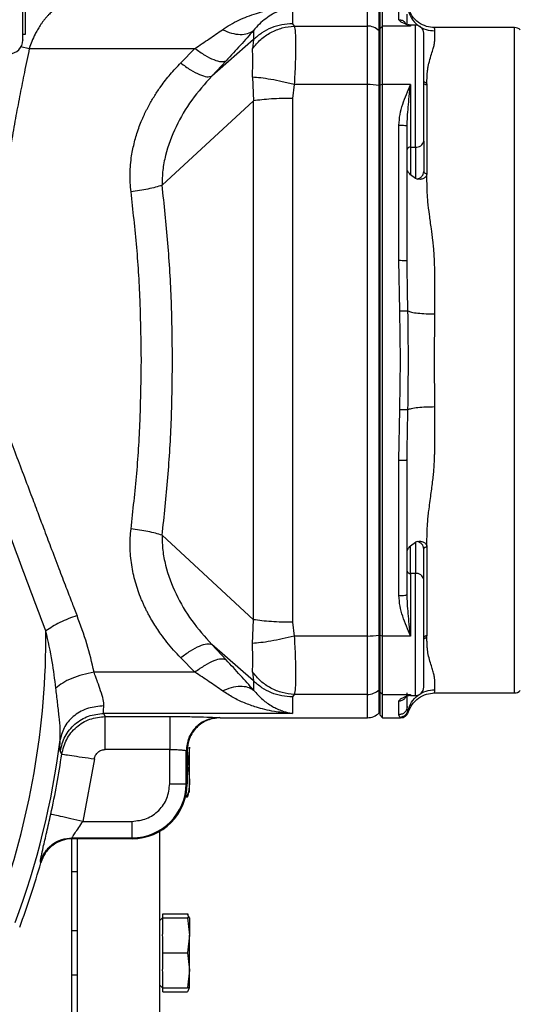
# Model space of a CAD drawing. Header units: millimetres. Extents: x 3 to 4919, y -224 to 3490.
# Tile 41 of 55: x 3359 to 3450, y 2001 to 2180. Entities that reach past the tile are written whole.
import ezdxf

# ---------------------------------------------------------------- set-up
doc = ezdxf.new("R2010")
doc.units = ezdxf.units.MM

msp = doc.modelspace()

# ---------------------------------------------------------------- linework, layer by layer
at = {"color": 8, "linetype": 'Continuous', "lineweight": 25}
for p, q in [((3422.07, 2179.02), (3422.07, 2183.24)), ((3424.19, 2178.15), (3424.19, 2182.36)), ((3429.91, 2179.02), (3429.69, 2179.14)), ((3429.91, 2179.2), (3429.91, 2179.02)), ((3430.81, 2157.01), (3430.81, 2179.2)), ((3448.81, 2118.24), (3448.81, 2178.74)), ((3359.11, 2175.3), (3360.63, 2174.95)), ((3448.81, 2057.74), (3448.81, 2118.24)), ((3430.81, 2057.27), (3430.81, 2079.47)), ((3422.07, 2053.24), (3422.07, 2057.46)), ((3424.19, 2054.12), (3424.19, 2058.32)), ((3429.69, 2057.33), (3429.91, 2057.46)), ((3429.91, 2057.46), (3429.91, 2057.27)), ((3429.53, 2054.28), (3429.44, 2054.52))]:
    msp.add_line(p, q, dxfattribs=at)
at = {"color": 7, "linetype": 'Continuous', "lineweight": 25}
for p, q in [((3424.31, 2182.74), (3424.31, 2178.52)), ((3424.81, 2179.02), (3424.81, 2183.24)), ((3427.81, 2180.17), (3427.81, 2182.69)), ((3408.45, 2179.43), (3408.78, 2179.02)), ((3408.78, 2179.02), (3422.07, 2179.02)), ((3422.07, 2168.37), (3422.07, 2179.02)), ((3424.81, 2179.02), (3424.31, 2178.52)), ((3424.81, 2168.37), (3424.81, 2179.02)), ((3429.91, 2179.02), (3424.81, 2179.02)), ((3429.69, 2179.24), (3429.49, 2179.26)), ((3429.69, 2179.14), (3429.54, 2179.23)), ((3430.81, 2179.2), (3429.91, 2179.2)), ((3359.45, 2177.51), (3359.96, 2177.52)), ((3359.95, 2177.56), (3359.95, 2177.53)), ((3401.38, 2178.19), (3401.38, 2176.54)), ((3424.19, 2168.23), (3424.19, 2178.15)), ((3424.19, 2178.15), (3424.31, 2178.03)), ((3424.31, 2178.52), (3424.31, 2168.29)), ((3448.81, 2178.74), (3434.28, 2178.74)), ((3401.38, 2176.54), (3393.8, 2169.91)), ((3401.38, 2176.54), (3401.17, 2174.9)), ((3360.63, 2174.95), (3390.74, 2174.95)), ((3388.14, 2172.31), (3390.74, 2174.95)), ((3396.39, 2172.7), (3393.8, 2169.91)), ((3401.17, 2169.71), (3401.38, 2165.41)), ((3408.78, 2168.37), (3408.45, 2165.87)), ((3422.07, 2168.37), (3408.78, 2168.37)), ((3422.07, 2068.1), (3422.07, 2168.37)), ((3424.19, 2068.25), (3424.19, 2168.23)), ((3424.31, 2168.21), (3424.19, 2168.23)), ((3424.81, 2168.37), (3424.31, 2168.29)), ((3424.31, 2168.29), (3424.31, 2068.18)), ((3424.81, 2068.1), (3424.81, 2168.37)), ((3429.91, 2168.37), (3424.81, 2168.37)), ((3429.68, 2166.2), (3429.91, 2168.37)), ((3429.91, 2168.37), (3429.91, 2157.01)), ((3432.91, 2168.3), (3432.91, 2152.2)), ((3401.38, 2165.41), (3384.77, 2150.06)), ((3401.38, 2071.07), (3401.38, 2165.41)), ((3408.45, 2165.87), (3408.45, 2070.6)), ((3427.81, 2136.42), (3427.81, 2161.02)), ((3432.31, 2158.07), (3432.31, 2152.54)), ((3429.91, 2157.01), (3430.81, 2157.01)), ((3429.91, 2157.01), (3429.91, 2151.99)), ((3430.81, 2157.01), (3430.81, 2151.31)), ((3430.81, 2151.31), (3429.91, 2151.99)), ((3431.12, 2151.2), (3430.81, 2151.31)), ((3427.99, 2127.2), (3427.81, 2136.42)), ((3428.1, 2118.24), (3427.99, 2127.2)), ((3434.28, 2118.24), (3434.31, 2126.67)), ((3427.99, 2109.28), (3428.1, 2118.24)), ((3434.31, 2109.81), (3434.28, 2118.24)), ((3427.81, 2100.06), (3427.99, 2109.28)), ((3427.81, 2075.45), (3427.81, 2100.06)), ((3401.38, 2071.07), (3384.77, 2086.41)), ((3429.91, 2084.48), (3430.81, 2085.16)), ((3429.91, 2079.47), (3429.91, 2084.48)), ((3431.12, 2085.28), (3430.81, 2085.16)), ((3430.81, 2085.16), (3430.81, 2079.47)), ((3432.31, 2083.94), (3432.27, 2084.16)), ((3432.91, 2084.27), (3432.91, 2068.17)), ((3432.31, 2078.4), (3432.31, 2083.94)), ((3429.91, 2079.47), (3429.91, 2068.1)), ((3430.81, 2079.47), (3429.91, 2079.47)), ((3401.17, 2066.76), (3401.38, 2071.07)), ((3408.45, 2070.6), (3408.78, 2068.1)), ((3429.91, 2068.1), (3429.68, 2070.27)), ((3422.07, 2068.1), (3408.78, 2068.1)), ((3424.31, 2068.27), (3424.19, 2068.25)), ((3424.19, 2058.32), (3424.19, 2068.25)), ((3424.81, 2068.1), (3424.31, 2068.18)), ((3424.31, 2068.18), (3424.31, 2057.95)), ((3429.91, 2068.1), (3424.81, 2068.1)), ((3424.81, 2057.46), (3424.81, 2068.1)), ((3401.38, 2059.93), (3393.8, 2066.56)), ((3393.8, 2066.56), (3396.39, 2063.77)), ((3390.74, 2061.52), (3388.14, 2064.16)), ((3390.74, 2061.52), (3372.41, 2061.52)), ((3401.17, 2061.58), (3401.38, 2059.93)), ((3401.38, 2059.93), (3401.38, 2058.28)), ((3408.78, 2057.46), (3408.45, 2057.04)), ((3422.07, 2057.46), (3408.78, 2057.46)), ((3424.31, 2058.44), (3424.19, 2058.32)), ((3424.31, 2057.95), (3424.81, 2057.46)), ((3424.31, 2057.95), (3424.31, 2053.74)), ((3424.81, 2057.46), (3429.91, 2057.46)), ((3424.81, 2053.24), (3424.81, 2057.46)), ((3429.52, 2057.23), (3429.69, 2057.33)), ((3429.91, 2057.27), (3430.81, 2057.27)), ((3434.28, 2057.74), (3448.81, 2057.74)), ((3408.45, 2057.04), (3408.45, 2054.02)), ((3427.81, 2053.79), (3427.81, 2056.3)), ((3374.43, 2053.47), (3374.16, 2054.02)), ((3408.45, 2054.02), (3374.16, 2054.02)), ((3424.19, 2054.12), (3424.31, 2054.24)), ((3424.31, 2053.74), (3424.81, 2053.24)), ((3427.99, 2053.37), (3427.81, 2053.79)), ((3374.43, 2053.47), (3386.15, 2053.47)), ((3395.13, 2053.26), (3395.32, 2053.24)), ((3395.32, 2053.24), (3422.07, 2053.24)), ((3424.81, 2053.24), (3428.09, 2053.24)), ((3366.52, 2046.62), (3366.24, 2047.16)), ((3386.15, 2047.47), (3374.43, 2047.47)), ((3386.15, 2041.24), (3386.15, 2047.47)), ((3389.14, 2041.24), (3389.14, 2047.26)), ((3389.14, 2047.26), (3389.31, 2047.24)), ((3389.31, 2047.24), (3389.31, 2041.24)), ((3389.76, 2047.86), (3389.4, 2044.31)), ((3389.76, 2041.71), (3389.76, 2047.86)), ((3372.46, 2045.76), (3370.38, 2034.4)), ((3389.31, 2044.31), (3389.4, 2044.31)), ((3386.15, 2041.24), (3389.14, 2041.24)), ((3389.31, 2041.24), (3389.14, 2041.24)), ((3389.76, 2039.85), (3389.76, 2041.71)), ((3389.4, 2039.11), (3389.59, 2039.62)), ((3389.4, 2038.86), (3389.57, 2039.34)), ((3389.67, 2039.6), (3389.76, 2039.85)), ((3389.02, 2038.86), (3389.4, 2038.86)), ((3389.08, 2039.11), (3389.4, 2039.11)), ((3389.44, 2039.09), (3389.4, 2038.86)), ((3370.38, 2034.4), (3379.31, 2034.4)), ((3379.31, 2031.4), (3379.31, 2034.4)), ((3384.31, 2032.58), (3384.31, 1910.24)), ((3368.31, 2031.29), (3368.31, 1910.24)), ((3368.42, 2031.4), (3379.31, 2031.4)), ((3368.49, 2031.24), (3368.42, 2031.4)), ((3379.31, 2031.24), (3368.49, 2031.24)), ((3369.31, 2031.29), (3369.31, 1910.24)), ((3379.31, 2031.24), (3379.31, 2031.4)), ((3362.73, 2026.88), (3362.65, 2027.04)), ((3369.31, 2025.24), (3368.31, 2025.24)), ((3384.86, 2016.86), (3384.31, 2016.31)), ((3384.91, 2016.91), (3384.86, 2016.86)), ((3384.91, 2016.86), (3384.91, 2017.59)), ((3384.91, 2017.59), (3389.4, 2017.59)), ((3384.91, 2014.37), (3384.91, 2016.86)), ((3384.91, 2016.86), (3389.4, 2016.86)), ((3389.59, 2017.08), (3389.4, 2017.59)), ((3389.4, 2016.86), (3389.76, 2013.68)), ((3389.76, 2016.86), (3389.67, 2017.11)), ((3389.76, 2016.86), (3389.76, 2013.68)), ((3369.31, 2014.49), (3368.31, 2014.49)), ((3384.91, 2010.49), (3384.91, 2012.98)), ((3389.76, 2013.68), (3389.4, 2010.49)), ((3389.76, 2007.31), (3389.76, 2013.68)), ((3384.91, 2010.49), (3389.4, 2010.49)), ((3384.91, 2008), (3384.91, 2010.49)), ((3389.4, 2010.49), (3389.76, 2007.31)), ((3389.76, 2007.31), (3389.4, 2004.13)), ((3389.76, 2004.13), (3389.76, 2007.31)), ((3368.31, 2006.49), (3369.31, 2006.49)), ((3384.91, 2004.13), (3384.91, 2006.62)), ((3384.31, 2004.68), (3384.86, 2004.13)), ((3384.86, 2004.13), (3384.91, 2004.08)), ((3384.91, 2003.39), (3384.91, 2004.13)), ((3384.91, 2004.13), (3389.4, 2004.13)), ((3389.68, 2004.13), (3389.4, 2003.39)), ((3389.67, 2003.88), (3389.76, 2004.13)), ((3384.91, 2003.39), (3389.4, 2003.39))]:
    msp.add_line(p, q, dxfattribs=at)
for centre, radius, start, end in [((3422.07, 2176), 3.02, 45.5031, 90.0694), ((3429.91, 2179.8), 0.6, 250.6083, 270), ((3430.81, 2177.7), 1.5, 0, 90), ((3448.81, 2177.24), 1.5, 45, 90), ((3356.95, 2176.47), 2.5, 271, 0), ((3422.19, 2154.79), 13.58, 81.5504, 90.5287), ((3431, 2158.33), 1.34, 261.9514, 348.5772), ((3429.83, 2156.48), 0.536, 81.951, 168.5797), ((3429.83, 2080), 0.536, 191.4232, 278.0461), ((3431, 2078.14), 1.34, 11.4232, 98.0512), ((3217.23, 2068.24), 146.42, 340.0331, 0.3097), ((3422.19, 2081.68), 13.58, 269.4692, 278.4517), ((3422.07, 2060.48), 3.02, 269.9334, 314.4969), ((3429.91, 2056.67), 0.6, 90, 109.9519), ((3430.81, 2058.77), 1.5, 270, 0), ((3448.81, 2059.24), 1.5, 270, 315), ((3422.07, 2056.24), 3, 270, 315), ((3217.23, 2068.24), 150.22, 339.6542, 352.7357), ((3217.23, 2068.24), 150.85, 347.5409, 351.7609), ((3379.31, 2041.24), 9.83, 270, 0), ((3379.31, 2041.24), 10, 270, 0), ((3217.23, 2068.24), 151.26, 339.466, 344.1323)]:
    msp.add_arc(centre, radius, start, end, dxfattribs=at)
for points, knots in [([(3359.45, 2176.52), (3359.45, 2176.5), (3359.45, 2176.34), (3359.45, 2177), (3359.45, 2178.52), (3359.45, 2181.03), (3359.45, 2184.25), (3359.45, 2188.02), (3359.45, 2192.13), (3359.45, 2194.89), (3359.45, 2196.27)], [0, 0, 0, 0, 0.016716, 0.157186, 0.297654, 0.438122, 0.578592, 0.719061, 0.859531, 1, 1, 1, 1]), ([(3359.95, 2177.53), (3359.95, 2177.62), (3359.95, 2177.8), (3359.95, 2178.84), (3359.95, 2180.4), (3359.95, 2182.48), (3359.95, 2184.97), (3359.95, 2187.8), (3359.95, 2190.85), (3359.95, 2192.94), (3359.95, 2193.99)], [0, 0, 0, 0, 0.125002, 0.25, 0.375, 0.500001, 0.625002, 0.75, 0.875, 1, 1, 1, 1]), ([(3366.32, 2182.45), (3366.21, 2182.43), (3366, 2182.38), (3365.66, 2182.23), (3365.3, 2182.03), (3364.98, 2181.8), (3364.69, 2181.57), (3364.43, 2181.34), (3364.12, 2181.04), (3363.77, 2180.66), (3363.46, 2180.3), (3363.21, 2179.99), (3363.05, 2179.77), (3362.89, 2179.55), (3362.74, 2179.33), (3362.47, 2178.93), (3362.11, 2178.34), (3361.6, 2177.39), (3361.09, 2176.29), (3360.78, 2175.38), (3360.63, 2174.95)], [0, 0, 0, 0, 0.060267, 0.124003, 0.182021, 0.24871, 0.285217, 0.328581, 0.3788, 0.435874, 0.499804, 0.527389, 0.554181, 0.580182, 0.605389, 0.629805, 0.712769, 0.786665, 0.898043, 1, 1, 1, 1]), ([(3395.72, 2178.35), (3396.19, 2178.67), (3397.17, 2179.31), (3398.68, 2180.09), (3400.28, 2180.77), (3401.85, 2181.31), (3403.49, 2181.76), (3405.03, 2182.08), (3406.71, 2182.33), (3407.81, 2182.41), (3408.45, 2182.45)], [0, 0, 0, 0, 0.120539, 0.249726, 0.369024, 0.50032, 0.617207, 0.75003, 0.85391, 1, 1, 1, 1]), ([(3408.45, 2182.45), (3408.09, 2182.39), (3407.48, 2182.28), (3406.55, 2181.99), (3405.69, 2181.64), (3404.67, 2181.11), (3403.6, 2180.39), (3402.44, 2179.42), (3401.73, 2178.6), (3401.38, 2178.19)], [0, 0, 0, 0, 0.146111, 0.250015, 0.383017, 0.50003, 0.672083, 0.838671, 1, 1, 1, 1]), ([(3408.45, 2182.45), (3408.45, 2182.09), (3408.45, 2181.37), (3408.45, 2180.08), (3408.45, 2179.43)], [0, 0, 0, 0, 0.5, 1, 1, 1, 1]), ([(3429.31, 2179.28), (3429.31, 2179.6), (3429.31, 2180.46), (3429.31, 2180.91), (3429.31, 2181.19)], [0, 0, 0, 0, 0.3767941, 1, 1, 1, 1]), ([(3429.44, 2181.95), (3429.63, 2181.42), (3430, 2180.35), (3431.2, 2179.11), (3432.69, 2178.29), (3433.78, 2178.19), (3434.31, 2178.15)], [0, 0, 0, 0, 0.250608, 0.510479, 0.76466, 1, 1, 1, 1]), ([(3434.28, 2178.74), (3433.78, 2178.78), (3432.75, 2178.87), (3431.32, 2179.61), (3430.14, 2180.75), (3429.72, 2181.74), (3429.51, 2182.23)], [0, 0, 0, 0, 0.237389, 0.491369, 0.749996, 1, 1, 1, 1]), ([(3401.17, 2174.9), (3401.65, 2175.47), (3402.63, 2176.63), (3404.51, 2177.9), (3406.59, 2178.77), (3408.05, 2178.94), (3408.78, 2179.02)], [0, 0, 0, 0, 0.250002, 0.5, 0.75, 1, 1, 1, 1]), ([(3408.45, 2179.43), (3407.8, 2179.39), (3406.49, 2179.32), (3404.6, 2178.73), (3402.85, 2177.83), (3401.87, 2176.97), (3401.38, 2176.54)], [0, 0, 0, 0, 0.250002, 0.500002, 0.750001, 1, 1, 1, 1]), ([(3408.78, 2179.02), (3408.85, 2178.69), (3408.99, 2178.01), (3409.03, 2175.53), (3408.99, 2172.24), (3408.85, 2169.64), (3408.78, 2168.37)], [0, 0, 0, 0, 0.243952, 0.499999, 0.756044, 1, 1, 1, 1]), ([(3429.91, 2179.02), (3429.66, 2179.12), (3429.16, 2179.31), (3428.49, 2179.6), (3427.95, 2179.89), (3427.85, 2180.08), (3427.81, 2180.17)], [0, 0, 0, 0, 0.250309, 0.500614, 0.75055, 1, 1, 1, 1]), ([(3390.74, 2174.95), (3391.6, 2175.53), (3393.33, 2176.69), (3394.93, 2177.8), (3395.72, 2178.35)], [0, 0, 0, 0, 0.500269, 1, 1, 1, 1]), ([(3395.72, 2178.35), (3396.28, 2178.12), (3397.4, 2177.66), (3398.98, 2177.44), (3400.37, 2177.58), (3401.04, 2177.99), (3401.38, 2178.19)], [0, 0, 0, 0, 0.249131, 0.5, 0.750868, 1, 1, 1, 1]), ([(3401.38, 2178.19), (3400.6, 2177.32), (3399.04, 2175.56), (3397.28, 2173.66), (3396.39, 2172.7)], [0, 0, 0, 0, 0.499762, 1, 1, 1, 1]), ([(3432.31, 2158.07), (3432.31, 2158.59), (3432.31, 2159.67), (3432.31, 2161.63), (3432.31, 2163.84), (3432.31, 2166.2), (3432.31, 2168.56), (3432.31, 2170.77), (3432.31, 2172.72), (3432.31, 2174.38), (3432.31, 2175.76), (3432.31, 2176.83), (3432.31, 2177.56), (3432.31, 2177.65), (3432.31, 2177.7)], [0, 0, 0, 0, 0.077678, 0.160007, 0.24576, 0.333333, 0.420907, 0.50666, 0.588989, 0.666667, 0.744344, 0.826673, 0.912427, 1, 1, 1, 1]), ([(3432.91, 2168.3), (3432.91, 2168.6), (3432.91, 2169.1), (3432.91, 2169.77), (3432.94, 2170.37), (3433.01, 2170.98), (3433.11, 2171.6), (3433.31, 2172.51), (3433.62, 2173.56), (3433.92, 2174.5), (3434.1, 2175.11), (3434.19, 2175.49), (3434.26, 2175.84), (3434.3, 2176.15), (3434.31, 2176.49), (3434.31, 2176.64), (3434.31, 2176.79), (3434.31, 2176.79), (3434.31, 2176.79), (3434.31, 2176.79), (3434.31, 2176.79), (3434.31, 2176.8), (3434.31, 2176.8), (3434.31, 2176.8), (3434.31, 2176.81), (3434.31, 2176.82), (3434.31, 2176.87), (3434.31, 2177.02), (3434.31, 2177.32), (3434.31, 2177.75), (3434.31, 2178), (3434.31, 2178.15)], [0, 0, 0, 0, 0.057062, 0.097618, 0.138164, 0.182312, 0.231322, 0.277821, 0.396665, 0.499999, 0.544806, 0.58647, 0.625007, 0.666447, 0.700055, 0.750007, 0.750021, 0.75003, 0.750048, 0.75008, 0.750136, 0.750244, 0.750443, 0.750829, 0.751622, 0.753357, 0.757484, 0.771753, 0.820668, 0.896752, 1, 1, 1, 1]), ([(3360.63, 2174.95), (3360.33, 2173.49), (3359.76, 2170.76), (3358.95, 2166.68), (3358.18, 2162.67), (3357.46, 2158.64), (3357.01, 2155.89), (3356.8, 2154.56)], [0, 0, 0, 0, 0.220806, 0.413878, 0.606928, 0.810374, 1, 1, 1, 1]), ([(3390.74, 2174.95), (3391.34, 2174.52), (3392.54, 2173.65), (3394.18, 2172.84), (3395.56, 2172.45), (3396.12, 2172.62), (3396.39, 2172.7)], [0, 0, 0, 0, 0.249636, 0.499758, 0.749879, 1, 1, 1, 1]), ([(3401.17, 2169.71), (3401.19, 2170.25), (3401.25, 2171.37), (3401.25, 2172.81), (3401.25, 2174.06), (3401.19, 2174.62), (3401.17, 2174.9)], [0, 0, 0, 0, 0.241585, 0.500001, 0.758413, 1, 1, 1, 1]), ([(3379.11, 2148.88), (3379.02, 2149.98), (3378.84, 2152.18), (3379.1, 2154.78), (3379.45, 2156.69), (3379.74, 2157.94), (3380.09, 2159.19), (3380.5, 2160.44), (3380.88, 2161.43), (3381.2, 2162.17), (3381.42, 2162.67), (3381.65, 2163.17), (3381.89, 2163.67), (3382.15, 2164.16), (3382.64, 2165.08), (3383.41, 2166.39), (3384.67, 2168.27), (3386.22, 2170.27), (3387.5, 2171.63), (3388.14, 2172.31)], [0, 0, 0, 0, 0.125055, 0.250137, 0.299077, 0.348452, 0.39837, 0.448925, 0.500218, 0.521355, 0.542579, 0.563896, 0.585315, 0.606837, 0.628469, 0.705738, 0.78393, 0.891157, 1, 1, 1, 1]), ([(3388.14, 2172.31), (3388.74, 2171.87), (3389.95, 2170.98), (3391.6, 2170.13), (3392.98, 2169.7), (3393.52, 2169.84), (3393.8, 2169.91)], [0, 0, 0, 0, 0.249999, 0.5, 0.75, 1, 1, 1, 1]), ([(3393.8, 2169.91), (3392.54, 2168.5), (3390.03, 2165.67), (3387.15, 2160.8), (3385.53, 2156.42), (3384.82, 2152.8), (3384.78, 2150.97), (3384.77, 2150.06)], [0, 0, 0, 0, 0.253932, 0.506107, 0.7553, 0.878068, 1, 1, 1, 1]), ([(3408.78, 2168.37), (3408.05, 2168.55), (3406.59, 2168.92), (3404.51, 2169.32), (3402.63, 2169.61), (3401.65, 2169.68), (3401.17, 2169.71)], [0, 0, 0, 0, 0.25, 0.5, 0.749998, 1, 1, 1, 1]), ([(3427.81, 2161.02), (3427.85, 2161.66), (3427.95, 2162.94), (3428.49, 2164.8), (3429.16, 2166.6), (3429.66, 2167.78), (3429.91, 2168.37)], [0, 0, 0, 0, 0.249453, 0.499393, 0.749666, 1, 1, 1, 1]), ([(3432.91, 2168.3), (3432.83, 2168.31), (3432.67, 2168.33), (3432.47, 2168.44), (3432.34, 2168.61), (3432.32, 2168.74), (3432.31, 2168.8)], [0, 0, 0, 0, 0.249983, 0.499971, 0.749989, 1, 1, 1, 1]), ([(3432.39, 2168.9), (3432.44, 2168.88), (3432.57, 2168.81), (3432.73, 2168.67), (3432.87, 2168.49), (3432.9, 2168.37), (3432.91, 2168.3)], [0, 0, 0, 0, 0.146242, 0.430313, 0.714874, 1, 1, 1, 1]), ([(3408.45, 2165.87), (3407.8, 2165.87), (3406.49, 2165.85), (3404.6, 2165.76), (3402.85, 2165.62), (3401.87, 2165.48), (3401.38, 2165.41)], [0, 0, 0, 0, 0.250002, 0.500002, 0.750003, 1, 1, 1, 1]), ([(3429.31, 2160.81), (3429.32, 2161.36), (3429.35, 2162.51), (3429.5, 2164.32), (3429.62, 2165.56), (3429.68, 2166.2)], [0, 0, 0, 0, 0.312719, 0.647444, 1, 1, 1, 1]), ([(3427.81, 2161.02), (3428, 2161.02), (3428.4, 2161.01), (3428.89, 2160.96), (3429.24, 2160.89), (3429.29, 2160.84), (3429.31, 2160.81)], [0, 0, 0, 0, 0.249999, 0.500002, 0.749999, 1, 1, 1, 1]), ([(3429.31, 2136.33), (3429.31, 2140.42), (3429.31, 2148.61), (3429.31, 2156.74), (3429.31, 2160.81)], [0, 0, 0, 0, 0.5, 1, 1, 1, 1]), ([(3429.91, 2151.99), (3429.83, 2152.08), (3429.64, 2152.28), (3429.38, 2152.58), (3429.34, 2152.78), (3429.31, 2152.91)], [0, 0, 0, 0, 0.226158, 0.50101, 1, 1, 1, 1]), ([(3431.12, 2151.2), (3431.28, 2151.24), (3431.61, 2151.34), (3432, 2151.67), (3432.26, 2152.08), (3432.29, 2152.39), (3432.31, 2152.54)], [0, 0, 0, 0, 0.235124, 0.499824, 0.749889, 1, 1, 1, 1]), ([(3432.91, 2152.2), (3432.87, 2152.02), (3432.81, 2151.74), (3432.53, 2151.44), (3432.19, 2151.23), (3431.7, 2151.1), (3431.32, 2151.16), (3431.12, 2151.2)], [0, 0, 0, 0, 0.2536795, 0.3816966, 0.512513, 0.7530314, 1, 1, 1, 1]), ([(3432.31, 2152.54), (3432.32, 2152.49), (3432.34, 2152.4), (3432.47, 2152.29), (3432.67, 2152.22), (3432.83, 2152.21), (3432.91, 2152.2)], [0, 0, 0, 0, 0.250016, 0.500038, 0.750016, 1, 1, 1, 1]), ([(3434.31, 2126.67), (3434.31, 2127.59), (3434.31, 2129.2), (3434.31, 2131.16), (3434.31, 2132.42), (3434.31, 2133.07), (3434.31, 2133.82), (3434.31, 2134.64), (3434.3, 2135.75), (3434.26, 2136.74), (3434.19, 2137.81), (3434.1, 2138.89), (3433.94, 2140.36), (3433.68, 2142.32), (3433.36, 2144.68), (3433.12, 2146.61), (3433, 2147.97), (3432.95, 2148.8), (3432.92, 2149.62), (3432.91, 2150.37), (3432.91, 2151.25), (3432.91, 2151.83), (3432.91, 2152.2)], [0, 0, 0, 0, 0.101483, 0.176977, 0.216544, 0.241488, 0.249996, 0.300809, 0.333565, 0.374995, 0.413535, 0.455198, 0.500001, 0.584196, 0.686874, 0.783254, 0.821105, 0.855885, 0.886832, 0.924178, 0.951522, 1, 1, 1, 1]), ([(3384.77, 2150.06), (3384.38, 2149.93), (3383.6, 2149.69), (3382.19, 2149.36), (3380.68, 2149.08), (3379.63, 2148.95), (3379.11, 2148.88)], [0, 0, 0, 0, 0.249431, 0.500001, 0.750569, 1, 1, 1, 1]), ([(3380.99, 2118.24), (3380.95, 2121.67), (3380.87, 2128.55), (3380.24, 2138.82), (3379.48, 2145.53), (3379.11, 2148.88)], [0, 0, 0, 0, 0.332858, 0.66601, 1, 1, 1, 1]), ([(3386.65, 2118.24), (3386.61, 2121.8), (3386.53, 2128.94), (3385.89, 2139.6), (3385.14, 2146.57), (3384.77, 2150.06)], [0, 0, 0, 0, 0.332408, 0.665566, 1, 1, 1, 1]), ([(3427.81, 2136.42), (3428, 2136.42), (3428.4, 2136.41), (3428.89, 2136.39), (3429.24, 2136.36), (3429.29, 2136.34), (3429.31, 2136.33)], [0, 0, 0, 0, 0.249999, 0.499995, 0.749999, 1, 1, 1, 1]), ([(3429.44, 2127.2), (3429.4, 2129.28), (3429.34, 2131.98), (3429.31, 2135.02), (3429.31, 2135.98), (3429.31, 2136.33)], [0, 0, 0, 0, 0.682708, 0.886648, 1, 1, 1, 1]), ([(3427.99, 2127.2), (3428.15, 2127.2), (3428.49, 2127.21), (3428.93, 2127.21), (3429.28, 2127.21), (3429.39, 2127.2), (3429.44, 2127.2)], [0, 0, 0, 0, 0.250002, 0.499998, 0.749994, 1, 1, 1, 1]), ([(3429.44, 2109.27), (3429.49, 2112.26), (3429.57, 2118.24), (3429.49, 2124.21), (3429.44, 2127.2)], [0, 0, 0, 0, 0.500007, 1, 1, 1, 1]), ([(3429.44, 2127.2), (3429.63, 2127.13), (3430, 2126.98), (3431.2, 2126.8), (3432.69, 2126.69), (3433.78, 2126.67), (3434.31, 2126.67)], [0, 0, 0, 0, 0.25061, 0.510482, 0.76466, 1, 1, 1, 1]), ([(3379.11, 2087.59), (3379.48, 2090.94), (3380.24, 2097.65), (3380.87, 2107.91), (3380.95, 2114.8), (3380.99, 2118.24)], [0, 0, 0, 0, 0.333378, 0.667228, 1, 1, 1, 1]), ([(3384.77, 2086.41), (3385.14, 2089.91), (3385.89, 2096.87), (3386.53, 2107.53), (3386.61, 2114.67), (3386.65, 2118.24)], [0, 0, 0, 0, 0.334441, 0.6676, 1, 1, 1, 1]), ([(3353.48, 2113.39), (3353.95, 2112.18), (3354.9, 2109.72), (3356.34, 2105.94), (3357.83, 2102.02), (3359.37, 2097.96), (3360.82, 2094.12), (3362.1, 2090.7), (3363.29, 2087.52), (3364.56, 2084.14), (3365.92, 2080.55), (3367.22, 2077.17), (3368.32, 2074.31), (3369, 2072.59), (3369.3, 2071.81)], [0, 0, 0, 0, 0.08562, 0.174843, 0.267665, 0.36409, 0.464119, 0.54253, 0.609196, 0.692978, 0.78801, 0.870963, 0.941626, 1, 1, 1, 1]), ([(3363.64, 2069.03), (3362.35, 2072.44), (3359.76, 2079.27), (3355.92, 2089.84), (3352.05, 2100.55), (3349.42, 2107.74), (3348.1, 2111.33)], [0, 0, 0, 0, 0.250352, 0.500706, 0.750531, 1, 1, 1, 1]), ([(3427.99, 2109.28), (3428.15, 2109.27), (3428.49, 2109.27), (3428.93, 2109.26), (3429.28, 2109.26), (3429.39, 2109.27), (3429.44, 2109.27)], [0, 0, 0, 0, 0.250005, 0.50001, 0.750005, 1, 1, 1, 1]), ([(3429.31, 2100.14), (3429.31, 2100.14), (3429.31, 2100.14), (3429.31, 2100.14), (3429.31, 2100.16), (3429.31, 2100.2), (3429.31, 2100.39), (3429.31, 2101.14), (3429.33, 2104.13), (3429.39, 2106.99), (3429.44, 2109.27)], [0, 0, 0, 0, 0.000033, 0.000321, 0.001119, 0.004175, 0.016074, 0.063064, 0.250086, 1, 1, 1, 1]), ([(3429.44, 2109.27), (3429.63, 2109.35), (3430, 2109.5), (3431.2, 2109.67), (3432.69, 2109.79), (3433.78, 2109.8), (3434.31, 2109.81)], [0, 0, 0, 0, 0.250608, 0.510478, 0.764661, 1, 1, 1, 1]), ([(3432.91, 2084.27), (3432.91, 2084.71), (3432.91, 2085.46), (3432.91, 2086.54), (3432.94, 2087.53), (3433.01, 2088.6), (3433.11, 2089.72), (3433.31, 2091.47), (3433.62, 2093.69), (3433.92, 2095.95), (3434.1, 2097.58), (3434.19, 2098.67), (3434.26, 2099.73), (3434.3, 2100.73), (3434.31, 2101.84), (3434.31, 2102.58), (3434.31, 2103.03), (3434.31, 2103.03), (3434.31, 2103.03), (3434.31, 2103.03), (3434.31, 2103.03), (3434.31, 2103.03), (3434.31, 2103.04), (3434.31, 2103.05), (3434.31, 2103.08), (3434.31, 2103.14), (3434.31, 2103.32), (3434.31, 2103.92), (3434.31, 2105.17), (3434.31, 2107.23), (3434.31, 2108.87), (3434.31, 2109.81)], [0, 0, 0, 0, 0.057062, 0.097618, 0.138163, 0.182312, 0.231321, 0.277821, 0.396665, 0.499998, 0.544806, 0.586469, 0.625007, 0.666447, 0.700053, 0.750006, 0.75002, 0.750029, 0.750046, 0.750078, 0.750136, 0.750242, 0.75044, 0.750827, 0.75162, 0.753357, 0.757483, 0.771752, 0.820667, 0.896751, 1, 1, 1, 1]), ([(3427.81, 2100.06), (3427.99, 2100.05), (3428.29, 2100.05), (3428.64, 2100.07), (3428.88, 2100.08), (3429.07, 2100.09), (3429.26, 2100.11), (3429.29, 2100.13), (3429.31, 2100.14)], [0, 0, 0, 0, 0.23103, 0.378257, 0.499976, 0.627265, 0.763472, 1, 1, 1, 1]), ([(3429.31, 2075.67), (3429.31, 2079.73), (3429.31, 2087.86), (3429.31, 2096.05), (3429.31, 2100.14)], [0, 0, 0, 0, 0.499998, 1, 1, 1, 1]), ([(3388.14, 2064.16), (3387.71, 2064.62), (3386.84, 2065.52), (3385.64, 2066.94), (3384.63, 2068.29), (3383.77, 2069.53), (3383.06, 2070.66), (3382.51, 2071.63), (3382.09, 2072.41), (3381.8, 2073), (3381.51, 2073.6), (3381.24, 2074.2), (3380.64, 2075.61), (3379.86, 2077.86), (3379.17, 2081.05), (3378.84, 2084.3), (3379.02, 2086.49), (3379.11, 2087.59)], [0, 0, 0, 0, 0.072819, 0.144837, 0.216228, 0.268484, 0.320298, 0.371749, 0.397659, 0.423416, 0.449028, 0.474503, 0.499857, 0.626685, 0.749842, 0.875072, 1, 1, 1, 1]), ([(3384.77, 2086.41), (3384.38, 2086.54), (3383.6, 2086.79), (3382.19, 2087.11), (3380.68, 2087.39), (3379.63, 2087.52), (3379.11, 2087.59)], [0, 0, 0, 0, 0.249998, 0.499999, 0.750001, 1, 1, 1, 1]), ([(3384.77, 2086.41), (3384.78, 2085.5), (3384.82, 2083.68), (3385.53, 2080.05), (3387.15, 2075.67), (3390.03, 2070.8), (3392.54, 2067.98), (3393.8, 2066.56)], [0, 0, 0, 0, 0.121935, 0.2446995, 0.4938957, 0.7460697, 1, 1, 1, 1]), ([(3429.31, 2083.56), (3429.34, 2083.69), (3429.38, 2083.89), (3429.64, 2084.2), (3429.83, 2084.39), (3429.91, 2084.48)], [0, 0, 0, 0, 0.498996, 0.773864, 1, 1, 1, 1]), ([(3431.12, 2085.28), (3431.32, 2085.31), (3431.7, 2085.37), (3432.19, 2085.24), (3432.53, 2085.03), (3432.73, 2084.81), (3432.87, 2084.55), (3432.9, 2084.37), (3432.91, 2084.27)], [0, 0, 0, 0, 0.246487, 0.486369, 0.617449, 0.744732, 0.872238, 1, 1, 1, 1]), ([(3432.29, 2084.16), (3432.29, 2084.14), (3432.31, 2084.08), (3432.32, 2084.03), (3432.32, 2084)], [0, 0, 0, 0, 0.4980543, 1, 1, 1, 1]), ([(3432.91, 2084.27), (3432.83, 2084.27), (3432.67, 2084.26), (3432.47, 2084.18), (3432.34, 2084.07), (3432.32, 2083.98), (3432.31, 2083.94)], [0, 0, 0, 0, 0.2499857, 0.4999647, 0.7500177, 1, 1, 1, 1]), ([(3432.31, 2058.77), (3432.31, 2058.82), (3432.31, 2058.91), (3432.31, 2059.64), (3432.31, 2060.72), (3432.31, 2062.1), (3432.31, 2063.75), (3432.31, 2065.7), (3432.31, 2067.92), (3432.31, 2070.27), (3432.31, 2072.63), (3432.31, 2074.84), (3432.31, 2076.81), (3432.31, 2077.88), (3432.31, 2078.4)], [0, 0, 0, 0, 0.087573, 0.173327, 0.255656, 0.333333, 0.41101, 0.49334, 0.579094, 0.666667, 0.75424, 0.839991, 0.922322, 1, 1, 1, 1]), ([(3427.81, 2075.45), (3428, 2075.46), (3428.4, 2075.46), (3428.89, 2075.51), (3429.24, 2075.58), (3429.29, 2075.64), (3429.31, 2075.67)], [0, 0, 0, 0, 0.249999, 0.500002, 0.749999, 1, 1, 1, 1]), ([(3429.91, 2068.1), (3429.66, 2068.69), (3429.16, 2069.87), (3428.49, 2071.68), (3427.95, 2073.53), (3427.85, 2074.81), (3427.81, 2075.45)], [0, 0, 0, 0, 0.250307, 0.500608, 0.750548, 1, 1, 1, 1]), ([(3429.68, 2070.27), (3429.62, 2070.91), (3429.5, 2072.15), (3429.35, 2073.96), (3429.32, 2075.11), (3429.31, 2075.67)], [0, 0, 0, 0, 0.352545, 0.68727, 1, 1, 1, 1]), ([(3369.3, 2071.81), (3368.77, 2071.62), (3367.7, 2071.25), (3366.18, 2070.56), (3364.78, 2069.81), (3364.02, 2069.29), (3363.64, 2069.03)], [0, 0, 0, 0, 0.249716, 0.500001, 0.750283, 1, 1, 1, 1]), ([(3372.41, 2061.52), (3372, 2063.25), (3371.2, 2066.69), (3369.93, 2070.1), (3369.3, 2071.81)], [0, 0, 0, 0, 0.499974, 1, 1, 1, 1]), ([(3408.45, 2070.6), (3407.8, 2070.61), (3406.49, 2070.62), (3404.6, 2070.71), (3402.85, 2070.86), (3401.87, 2071), (3401.38, 2071.07)], [0, 0, 0, 0, 0.250002, 0.500002, 0.750002, 1, 1, 1, 1]), ([(3365.46, 2058.61), (3365.26, 2060.23), (3364.83, 2063.71), (3364.06, 2067.18), (3363.64, 2069.03)], [0, 0, 0, 0, 0.465274, 1, 1, 1, 1]), ([(3408.78, 2068.1), (3408.06, 2067.92), (3406.59, 2067.56), (3404.51, 2067.15), (3402.63, 2066.86), (3401.65, 2066.8), (3401.17, 2066.76)], [0, 0, 0, 0, 0.24927, 0.499999, 0.75073, 1, 1, 1, 1]), ([(3408.78, 2068.1), (3408.85, 2066.83), (3408.99, 2064.23), (3409.03, 2060.94), (3408.99, 2058.46), (3408.85, 2057.79), (3408.78, 2057.46)], [0, 0, 0, 0, 0.243955, 0.5, 0.756044, 1, 1, 1, 1]), ([(3422.07, 2057.46), (3422.07, 2057.8), (3422.07, 2058.48), (3422.07, 2060.95), (3422.07, 2064.2), (3422.07, 2066.8), (3422.07, 2068.1)], [0, 0, 0, 0, 0.25, 0.5, 0.75, 1, 1, 1, 1]), ([(3432.91, 2068.17), (3432.87, 2068.05), (3432.8, 2067.86), (3432.53, 2067.64), (3432.35, 2067.54), (3432.26, 2067.49)], [0, 0, 0, 0, 0.49498, 0.744741, 1, 1, 1, 1]), ([(3432.91, 2068.17), (3432.83, 2068.16), (3432.67, 2068.15), (3432.47, 2068.03), (3432.34, 2067.87), (3432.32, 2067.74), (3432.31, 2067.67)], [0, 0, 0, 0, 0.249983, 0.499971, 0.749989, 1, 1, 1, 1]), ([(3434.31, 2058.33), (3434.31, 2058.47), (3434.31, 2058.72), (3434.31, 2059.13), (3434.31, 2059.42), (3434.31, 2059.58), (3434.31, 2059.78), (3434.31, 2060), (3434.3, 2060.32), (3434.26, 2060.63), (3434.19, 2060.99), (3434.1, 2061.37), (3433.94, 2061.92), (3433.68, 2062.72), (3433.36, 2063.8), (3433.12, 2064.79), (3433, 2065.55), (3432.95, 2066.02), (3432.92, 2066.51), (3432.91, 2066.97), (3432.91, 2067.53), (3432.91, 2067.92), (3432.91, 2068.17)], [0, 0, 0, 0, 0.101483, 0.176978, 0.216544, 0.241488, 0.249995, 0.300809, 0.333565, 0.374995, 0.413534, 0.455198, 0.500001, 0.584196, 0.686874, 0.783254, 0.821106, 0.855885, 0.886833, 0.924179, 0.951521, 1, 1, 1, 1]), ([(3388.14, 2064.16), (3388.74, 2064.61), (3389.95, 2065.5), (3391.6, 2066.35), (3392.98, 2066.78), (3393.52, 2066.63), (3393.8, 2066.56)], [0, 0, 0, 0, 0.25, 0.499999, 0.75, 1, 1, 1, 1]), ([(3401.17, 2061.58), (3401.19, 2061.85), (3401.25, 2062.41), (3401.25, 2063.66), (3401.25, 2065.1), (3401.19, 2066.22), (3401.17, 2066.76)], [0, 0, 0, 0, 0.2415898, 0.5000008, 0.7584087, 1, 1, 1, 1]), ([(3396.39, 2063.77), (3396.12, 2063.85), (3395.56, 2064.02), (3394.18, 2063.63), (3392.54, 2062.82), (3391.34, 2061.96), (3390.74, 2061.52)], [0, 0, 0, 0, 0.250121, 0.500242, 0.750364, 1, 1, 1, 1]), ([(3401.38, 2058.28), (3400.6, 2059.16), (3399.04, 2060.91), (3397.28, 2062.82), (3396.39, 2063.77)], [0, 0, 0, 0, 0.499762, 1, 1, 1, 1]), ([(3372.41, 2061.52), (3371.7, 2061.38), (3370.28, 2061.11), (3368.31, 2060.41), (3366.6, 2059.57), (3365.84, 2058.93), (3365.46, 2058.61)], [0, 0, 0, 0, 0.249495, 0.499999, 0.750502, 1, 1, 1, 1]), ([(3374.17, 2055.38), (3374.16, 2055.74), (3374.14, 2056.52), (3373.64, 2058.03), (3373.22, 2059.19), (3372.99, 2059.82), (3372.89, 2060.1), (3372.69, 2060.67), (3372.51, 2061.21), (3372.41, 2061.52)], [0, 0, 0, 0, 0.249616, 0.524296, 0.758367, 0.765471, 0.78969, 0.878145, 1, 1, 1, 1]), ([(3395.72, 2058.12), (3394.93, 2058.68), (3393.33, 2059.79), (3391.6, 2060.94), (3390.74, 2061.52)], [0, 0, 0, 0, 0.499726, 1, 1, 1, 1]), ([(3408.78, 2057.46), (3408.05, 2057.54), (3406.59, 2057.7), (3404.51, 2058.57), (3402.63, 2059.84), (3401.65, 2061), (3401.17, 2061.58)], [0, 0, 0, 0, 0.250001, 0.500002, 0.749998, 1, 1, 1, 1]), ([(3395.72, 2058.12), (3396.28, 2058.35), (3397.4, 2058.82), (3398.97, 2059.03), (3400.37, 2058.9), (3401.04, 2058.49), (3401.38, 2058.28)], [0, 0, 0, 0, 0.249637, 0.499756, 0.749879, 1, 1, 1, 1]), ([(3408.45, 2057.04), (3407.8, 2057.08), (3406.49, 2057.15), (3404.6, 2057.74), (3402.85, 2058.64), (3401.87, 2059.5), (3401.38, 2059.93)], [0, 0, 0, 0, 0.250002, 0.500002, 0.750001, 1, 1, 1, 1]), ([(3366.24, 2049.24), (3366.26, 2049.87), (3366.29, 2051.12), (3366.05, 2053.45), (3365.76, 2055.95), (3365.56, 2057.73), (3365.46, 2058.61)], [0, 0, 0, 0, 0.249438, 0.500532, 0.750565, 1, 1, 1, 1]), ([(3408.45, 2054.02), (3407.81, 2054.06), (3406.72, 2054.14), (3405.04, 2054.39), (3403.49, 2054.71), (3401.67, 2055.21), (3399.74, 2055.9), (3397.66, 2056.86), (3396.36, 2057.7), (3395.72, 2058.12)], [0, 0, 0, 0, 0.144811, 0.249853, 0.383075, 0.499842, 0.670605, 0.836464, 1, 1, 1, 1]), ([(3401.38, 2058.28), (3401.64, 2057.98), (3402.18, 2057.34), (3403.02, 2056.56), (3403.9, 2055.87), (3404.77, 2055.31), (3405.69, 2054.83), (3406.55, 2054.48), (3407.48, 2054.19), (3408.09, 2054.08), (3408.45, 2054.02)], [0, 0, 0, 0, 0.119019, 0.250002, 0.368926, 0.500003, 0.617001, 0.750001, 0.853894, 1, 1, 1, 1]), ([(3427.81, 2056.3), (3428, 2056.33), (3428.4, 2056.37), (3428.89, 2056.71), (3429.24, 2057.2), (3429.29, 2057.59), (3429.31, 2057.79)], [0, 0, 0, 0, 0.249998, 0.500006, 0.750002, 1, 1, 1, 1]), ([(3427.81, 2056.3), (3427.85, 2056.4), (3427.95, 2056.58), (3428.49, 2056.87), (3429.16, 2057.16), (3429.66, 2057.36), (3429.91, 2057.46)], [0, 0, 0, 0, 0.249453, 0.499396, 0.749666, 1, 1, 1, 1]), ([(3429.31, 2055.29), (3429.31, 2055.58), (3429.31, 2056.16), (3429.31, 2057.24), (3429.31, 2057.79)], [0, 0, 0, 0, 0.5, 1, 1, 1, 1]), ([(3429.44, 2054.52), (3429.63, 2055.05), (3430, 2056.12), (3431.2, 2057.37), (3432.69, 2058.18), (3433.78, 2058.28), (3434.31, 2058.33)], [0, 0, 0, 0, 0.2506102, 0.5104791, 0.7646597, 1, 1, 1, 1]), ([(3429.51, 2054.24), (3429.72, 2054.73), (3430.14, 2055.72), (3431.32, 2056.86), (3432.75, 2057.6), (3433.78, 2057.69), (3434.28, 2057.74)], [0, 0, 0, 0, 0.2500056, 0.5086276, 0.7626091, 1, 1, 1, 1]), ([(3374.17, 2055.38), (3373.21, 2055.3), (3371.29, 2055.14), (3368.79, 2053.77), (3366.91, 2051.76), (3366.46, 2050.08), (3366.24, 2049.24)], [0, 0, 0, 0, 0.249248, 0.499495, 0.749745, 1, 1, 1, 1]), ([(3374.16, 2054.02), (3374.13, 2054.12), (3374.08, 2054.33), (3374.14, 2055.03), (3374.17, 2055.38)], [0, 0, 0, 0, 0.498602, 1, 1, 1, 1]), ([(3366.24, 2047.16), (3366.47, 2048.09), (3366.94, 2049.94), (3368.82, 2052.18), (3371.3, 2053.72), (3373.21, 2053.92), (3374.16, 2054.02)], [0, 0, 0, 0, 0.250255, 0.500507, 0.750755, 1, 1, 1, 1]), ([(3429.31, 2055.29), (3429.29, 2055.09), (3429.24, 2054.7), (3428.89, 2054.2), (3428.4, 2053.86), (3428, 2053.81), (3427.81, 2053.79)], [0, 0, 0, 0, 0.250003, 0.499989, 0.750001, 1, 1, 1, 1]), ([(3427.99, 2053.37), (3428.15, 2053.39), (3428.49, 2053.42), (3428.93, 2053.67), (3429.28, 2054.05), (3429.39, 2054.37), (3429.44, 2054.52)], [0, 0, 0, 0, 0.249996, 0.499999, 0.749994, 1, 1, 1, 1]), ([(3428.1, 2053.24), (3428.26, 2053.25), (3428.57, 2053.28), (3428.99, 2053.51), (3429.34, 2053.84), (3429.46, 2054.13), (3429.53, 2054.28)], [0, 0, 0, 0, 0.249999, 0.500004, 0.750012, 1, 1, 1, 1]), ([(3429.44, 2054.52), (3429.4, 2054.66), (3429.34, 2054.84), (3429.31, 2055.14), (3429.31, 2055.25), (3429.31, 2055.29)], [0, 0, 0, 0, 0.682703, 0.886649, 1, 1, 1, 1]), ([(3366.52, 2046.62), (3366.76, 2047.54), (3367.22, 2049.4), (3369.1, 2051.63), (3371.58, 2053.17), (3373.48, 2053.37), (3374.43, 2053.47)], [0, 0, 0, 0, 0.249632, 0.499822, 0.750105, 1, 1, 1, 1]), ([(3374.43, 2047.47), (3374.43, 2048.24), (3374.43, 2049.77), (3374.43, 2051.72), (3374.43, 2053.12), (3374.43, 2053.35), (3374.43, 2053.47)], [0, 0, 0, 0, 0.249999, 0.500002, 0.75, 1, 1, 1, 1]), ([(3386.15, 2053.47), (3387.27, 2053.46), (3389.51, 2053.45), (3392.41, 2053.39), (3394.56, 2053.31), (3394.94, 2053.27), (3395.13, 2053.26)], [0, 0, 0, 0, 0.2477193, 0.4966037, 0.7474041, 1, 1, 1, 1]), ([(3386.15, 2053.47), (3386.15, 2053.35), (3386.15, 2053.12), (3386.15, 2051.72), (3386.15, 2049.77), (3386.15, 2048.24), (3386.15, 2047.47)], [0, 0, 0, 0, 0.25, 0.5, 0.750002, 1, 1, 1, 1]), ([(3395.13, 2053.26), (3394.35, 2053.17), (3392.78, 2052.98), (3390.8, 2051.6), (3389.41, 2049.61), (3389.23, 2048.04), (3389.14, 2047.26)], [0, 0, 0, 0, 0.250002, 0.500002, 0.749997, 1, 1, 1, 1]), ([(3395.32, 2053.24), (3394.53, 2053.15), (3392.96, 2052.97), (3391.28, 2051.8), (3390.27, 2050.57), (3389.52, 2049.17), (3389.39, 2048.01), (3389.31, 2047.24)], [0, 0, 0, 0, 0.249678, 0.499356, 0.629083, 0.756039, 1, 1, 1, 1]), ([(3366.24, 2047.16), (3366.21, 2047.32), (3366.16, 2047.64), (3366.22, 2048.71), (3366.24, 2049.24)], [0, 0, 0, 0, 0.499867, 1, 1, 1, 1]), ([(3366.52, 2046.62), (3366.63, 2046.6), (3366.86, 2046.57), (3368.24, 2046.37), (3370.17, 2046.09), (3371.69, 2045.87), (3372.46, 2045.76)], [0, 0, 0, 0, 0.249998, 0.499999, 0.749999, 1, 1, 1, 1]), ([(3372.46, 2045.76), (3372.51, 2045.99), (3372.63, 2046.45), (3373.1, 2047.01), (3373.72, 2047.4), (3374.2, 2047.45), (3374.43, 2047.47)], [0, 0, 0, 0, 0.249673, 0.499842, 0.750086, 1, 1, 1, 1]), ([(3386.15, 2047.47), (3386.52, 2047.47), (3387.27, 2047.46), (3387.97, 2047.41), (3388.37, 2047.37), (3388.62, 2047.35), (3388.99, 2047.3), (3389.08, 2047.27), (3389.14, 2047.26)], [0, 0, 0, 0, 0.245009, 0.492646, 0.534817, 0.61854, 0.745431, 1, 1, 1, 1]), ([(3389.4, 2044.31), (3389.41, 2044.29), (3389.63, 2043.43), (3389.69, 2042.56), (3389.76, 2041.71)], [0, 0, 0, 0, 0.026996, 1, 1, 1, 1]), ([(3379.31, 2034.4), (3380.2, 2034.5), (3382, 2034.71), (3384.26, 2036.29), (3385.84, 2038.55), (3386.04, 2040.34), (3386.15, 2041.24)], [0, 0, 0, 0, 0.249999, 0.5, 0.750003, 1, 1, 1, 1]), ([(3389.76, 2041.71), (3389.72, 2041.06), (3389.67, 2040.19), (3389.45, 2039.33), (3389.4, 2039.11)], [0, 0, 0, 0, 0.746936, 1, 1, 1, 1]), ([(3362.65, 2027.04), (3362.65, 2027.08), (3362.64, 2027.14), (3362.68, 2027.4), (3362.74, 2027.79), (3362.86, 2028.33), (3363.01, 2029.01), (3363.28, 2030.23), (3363.78, 2032.38), (3364.28, 2034.59), (3364.53, 2035.69)], [0, 0, 0, 0, 0.083252, 0.163713, 0.240523, 0.341809, 0.429048, 0.501204, 0.750581, 1, 1, 1, 1]), ([(3370.38, 2034.4), (3369.63, 2034.56), (3368.13, 2034.9), (3366.22, 2035.32), (3364.86, 2035.62), (3364.64, 2035.67), (3364.53, 2035.69)], [0, 0, 0, 0, 0.249999, 0.500001, 0.750002, 1, 1, 1, 1]), ([(3368.42, 2031.4), (3368.42, 2031.42), (3368.41, 2031.46), (3368.52, 2031.65), (3368.7, 2031.94), (3369.04, 2032.44), (3369.62, 2033.26), (3370.12, 2034.01), (3370.38, 2034.4)], [0, 0, 0, 0, 0.110584, 0.224794, 0.33845, 0.464458, 0.724454, 1, 1, 1, 1]), ([(3362.65, 2027.04), (3362.89, 2027.65), (3363.36, 2028.86), (3364.75, 2030.26), (3366.48, 2031.22), (3367.78, 2031.34), (3368.42, 2031.4)], [0, 0, 0, 0, 0.250004, 0.500003, 0.750002, 1, 1, 1, 1]), ([(3368.49, 2031.24), (3367.84, 2031.18), (3366.55, 2031.05), (3364.8, 2030.09), (3363.42, 2028.68), (3362.95, 2027.46), (3362.73, 2026.88)], [0, 0, 0, 0, 0.251308, 0.499999, 0.758169, 1, 1, 1, 1]), ([(3389.4, 2017.59), (3389.41, 2017.57), (3389.47, 2017.33), (3389.49, 2017.08), (3389.51, 2016.86)], [0, 0, 0, 0, 0.095434, 1, 1, 1, 1]), ([(3389.76, 2016.86), (3389.76, 2016.86), (3389.73, 2016.86), (3389.6, 2016.86), (3389.51, 2016.86), (3389.4, 2016.86)], [0, 0, 0, 0, 0.5, 0.5, 1, 1, 1, 1]), ([(3389.76, 2004.13), (3389.76, 2004.13), (3389.73, 2004.13), (3389.6, 2004.13), (3389.51, 2004.13), (3389.4, 2004.13)], [0, 0, 0, 0, 0.5, 0.5, 1, 1, 1, 1])]:
    msp.add_open_spline(points, degree=3, knots=knots, dxfattribs=at)
at = {"color": 8, "linetype": 'Continuous', "lineweight": 25}
for points, knots in [([(3427.81, 2180.17), (3428, 2180.15), (3428.39, 2180.1), (3428.91, 2179.76), (3429.1, 2179.42), (3429.19, 2179.25)], [0, 0, 0, 0, 0.33333, 0.666673, 1, 1, 1, 1]), ([(3434.31, 2178.15), (3434.31, 2178.22), (3434.31, 2178.41), (3434.3, 2178.6), (3434.29, 2178.72), (3434.28, 2178.73), (3434.28, 2178.74)], [0, 0, 0, 0, 0.208343, 0.499999, 0.791673, 1, 1, 1, 1]), ([(3432.27, 2084.16), (3432.26, 2084.24), (3432.23, 2084.46), (3431.99, 2084.81), (3431.61, 2085.13), (3431.28, 2085.23), (3431.12, 2085.28)], [0, 0, 0, 0, 0.141954, 0.428084, 0.730938, 1, 1, 1, 1]), ([(3434.28, 2057.74), (3434.28, 2057.74), (3434.29, 2057.75), (3434.3, 2057.87), (3434.31, 2058.07), (3434.31, 2058.25), (3434.31, 2058.33)], [0, 0, 0, 0, 0.208352, 0.500002, 0.791657, 1, 1, 1, 1]), ([(3428.09, 2053.25), (3428.09, 2053.25), (3428.1, 2053.24), (3428.03, 2053.32), (3427.99, 2053.37)], [0, 0, 0, 0, 0.347108, 1, 1, 1, 1])]:
    msp.add_open_spline(points, degree=3, knots=knots, dxfattribs=at)
at = {"color": 7, "linetype": 'Continuous', "lineweight": 25}
for points in [[(3384.91, 2012.98), (3384.84, 2013.45), (3384.84, 2013.91), (3384.91, 2014.37)], [(3384.91, 2006.62), (3384.84, 2007.08), (3384.84, 2007.54), (3384.91, 2008)]]:
    msp.add_open_spline(points, degree=3, dxfattribs=at)

doc.saveas('drawing.dxf')
